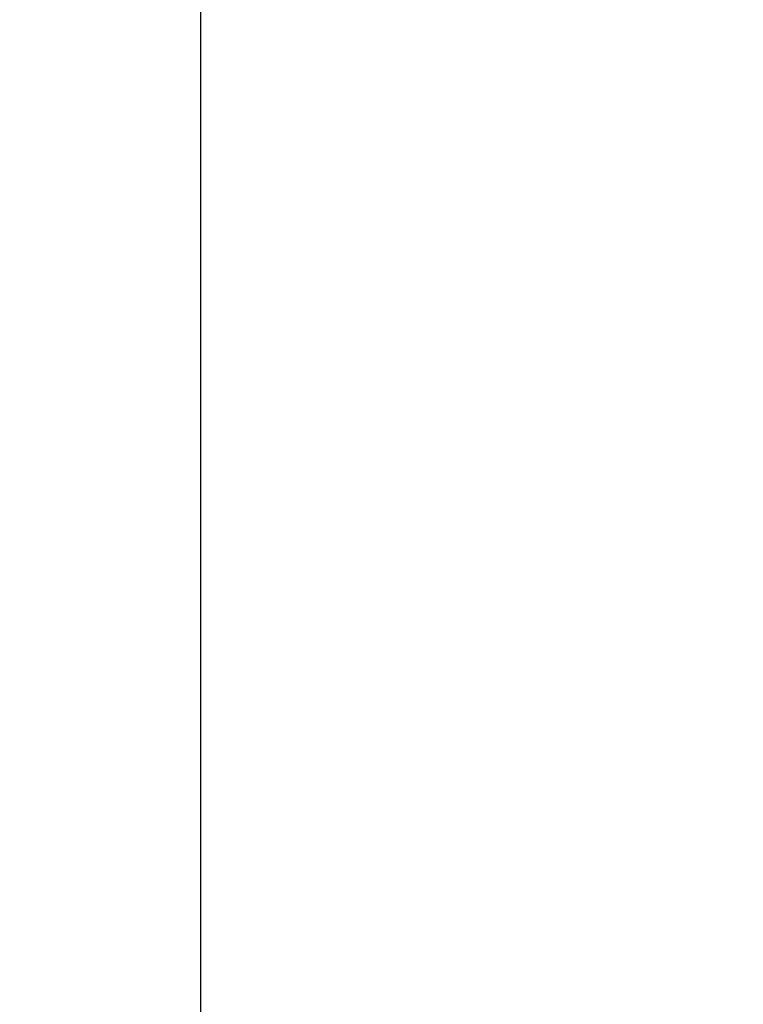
# Model space of a CAD drawing. Header units: inches. Extents: x 0 to 34, y 0 to 22.
# Tile 17 of 58: x 25.1 to 25.7, y 6.7 to 7.5. Entities that reach past the tile are written whole.
import ezdxf

# ---------------------------------------------------------------- set-up
doc = ezdxf.new("R2010")
doc.units = ezdxf.units.IN
doc.header["$LTSCALE"] = 1.87
doc.header["$MEASUREMENT"] = 0
doc.layers.get('0').update_dxf_attribs({"linetype": 'CONTINUOUS'})
doc.layers.add('DIMENSIONS', color=7, linetype='CONTINUOUS')
doc.styles.get("Standard").update_dxf_attribs({"font": 'txt', "width": 0.8})
doc.dimstyles.new('DIMSTYLE_1', dxfattribs={"dimtxt": 0.125, "dimasz": 0.18, "dimexe": 0.18, "dimexo": 0.0625, "dimgap": 0.09, "dimtad": 0, "dimtih": 1, "dimtoh": 1, "dimdec": 3, "dimzin": 4, "dimdsep": 46, "dimtxsty": 'STANDARD', "dimblk": '_FILLED', "dimblk1": '_FILLED', "dimblk2": '_FILLED', "dimcen": 0.09, "dimadec": 0, "dimazin": 0, "dimtp": 0.01, "dimtm": 0.01, "dimtfac": 1, "dimtdec": 3, "dimtofl": 0, "dimtmove": 0, "dimatfit": 3, "dimldrblk": '_FILLED', "dimfxl": 1, "dimtolj": 1, "dimtzin": 4, "dimarcsym": 0})

# ---------------------------------------------------------------- blocks, each defined once
blk = doc.blocks.new('_FILLED')
at = {"color": 0, "linetype": 'BYBLOCK'}
blk.add_solid([(0, 0), (-1, 0.1736), (-1, -0.1736)], dxfattribs=at)
blk = doc.blocks.new('*D8')
at = {"layer": 'DIMENSIONS', "color": 2, "linetype": 'CONTINUOUS'}
for p, q in [((25.68636, 10.19032), (24.38173, 10.19032)), ((24.50673, 10.19032), (24.50673, 7.84681)), ((24.50673, 5.19426), (24.50673, 7.40931)), ((25.19423, 5.19426), (24.38173, 5.19426))]:
    blk.add_line(p, q, dxfattribs=at)
at = {"layer": 'DIMENSIONS', "color": 2, "linetype": 'CONTINUOUS', "xscale": 0.18, "yscale": 0.18, "zscale": 0.18}
for p, rotation in [((24.50673, 10.19032), 90), ((24.50673, 5.19426), 270)]:
    blk.add_blockref('_FILLED', p, dxfattribs=dict(at, rotation=rotation))
at = {"layer": 'DIMENSIONS', "color": 2, "linetype": 'CONTINUOUS', "width": 0.8}
for s, p in [('4.996', (24.15673, 7.65931)), ('[', (24.15673, 7.47181)), (']', (24.75673, 7.47181)), ('126.9', (24.25673, 7.47181))]:
    blk.add_text(s, height=0.125, dxfattribs=at).set_placement(p)

msp = doc.modelspace()

# ---------------------------------------------------------------- linework, layer by layer
at = {"color": 7, "linetype": 'CONTINUOUS'}
msp.add_line((25.25673, 5.19426), (25.25673, 10.07615), dxfattribs=at)

# ---------------------------------------------------------------- dimensions: what is measured, and where the dimension line sits
at = {"layer": 'DIMENSIONS', "color": 2, "linetype": 'CONTINUOUS'}
dim = msp.add_linear_dim(base=(24.50673, 10.19032), p1=(25.19423, 5.19426), p2=(25.68636, 10.19032), angle=90, dimstyle='DIMSTYLE_1', dxfattribs=at)
dim.commit()
dim.dimension.update_dxf_attribs({"geometry": '*D8', "text_midpoint": (24.50673, 7.62806), "dimtype": 160})

doc.saveas('drawing.dxf')
